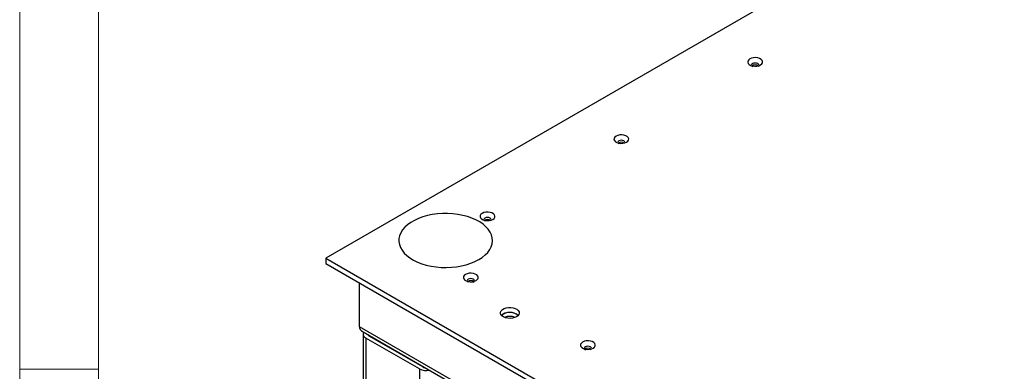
# Model space of a CAD drawing. Header units: millimetres. Extents: x 5 to 415, y 5 to 292.
# Tile 4 of 25: x 5 to 67, y 48 to 71. Entities that reach past the tile are written whole.
import ezdxf

# ---------------------------------------------------------------- set-up
doc = ezdxf.new("R2010")
doc.units = ezdxf.units.MM
doc.layers.add('TRAIT-FORT', color=4, linetype='Continuous', lineweight=25)

msp = doc.modelspace()

# ---------------------------------------------------------------- linework, layer by layer
at = {"lineweight": 18}
for p, q in [((5, 292), (5, 5)), ((10, 287), (10, 10)), ((10, 48.5), (5, 48.5))]:
    msp.add_line(p, q, dxfattribs=at)
at = {"layer": 'TRAIT-FORT', "lineweight": 25}
for p, q in [((107.135, 103.307), (24.404, 55.547)), ((24.404, 55.547), (58.345, 35.954)), ((24.404, 55.547), (24.404, 55.221)), ((24.404, 55.221), (58.345, 35.627)), ((26.525, 53.996), (26.525, 51.22)), ((26.525, 51.22), (59.052, 32.442)), ((26.773, 50.873), (59.052, 32.239)), ((26.773, 50.73), (26.773, 45.504)), ((27.161, 50.649), (27.161, 50.607)), ((30.555, 48.648), (27.161, 50.607)), ((30.343, 48.525), (26.949, 50.485)), ((26.949, 50.485), (26.949, 45.259)), ((30.555, 48.69), (30.555, 48.648)), ((30.343, 48.525), (30.343, 43.299))]:
    msp.add_line(p, q, dxfattribs=at)
at = {"layer": 'TRAIT-FORT', "lineweight": 25, "flags": 128}
for points in [[(51.295, 68.189), (51.215, 68.128), (51.168, 68.055), (51.158, 67.978), (51.187, 67.903), (51.251, 67.835), (51.345, 67.78), (51.463, 67.743), (51.594, 67.727), (51.727, 67.732), (51.852, 67.759), (51.959, 67.806), (52.04, 67.867), (52.086, 67.94), (52.096, 68.017), (52.068, 68.092), (52.003, 68.16), (51.909, 68.215), (51.791, 68.252), (51.661, 68.268), (51.527, 68.263), (51.402, 68.236), (51.295, 68.189)], [(51.468, 67.889), (51.419, 67.847), (51.402, 67.797), (51.419, 67.748), (51.468, 67.706)], [(51.786, 67.706), (51.835, 67.748), (51.852, 67.797), (51.835, 67.847), (51.786, 67.889), (51.713, 67.917), (51.627, 67.927), (51.541, 67.917), (51.468, 67.889)], [(42.81, 63.291), (42.729, 63.229), (42.683, 63.157), (42.673, 63.08), (42.702, 63.004), (42.766, 62.936), (42.86, 62.882), (42.978, 62.845), (43.108, 62.828), (43.242, 62.834), (43.367, 62.861), (43.474, 62.907), (43.554, 62.969), (43.601, 63.041), (43.611, 63.118), (43.582, 63.194), (43.518, 63.262), (43.424, 63.316), (43.306, 63.353), (43.175, 63.37), (43.042, 63.364), (42.917, 63.337), (42.81, 63.291)], [(42.983, 62.991), (42.934, 62.949), (42.917, 62.899), (42.934, 62.849), (42.983, 62.807)], [(43.367, 62.899), (43.35, 62.949), (43.301, 62.991), (43.228, 63.019), (43.142, 63.029), (43.056, 63.019), (42.983, 62.991)], [(34.103, 55.458), (34.321, 55.599), (34.511, 55.753), (34.671, 55.917), (34.798, 56.091), (34.891, 56.272), (34.949, 56.458), (34.972, 56.646), (34.958, 56.835), (34.909, 57.021), (34.824, 57.204), (34.706, 57.379), (34.554, 57.547), (34.371, 57.703), (34.16, 57.847), (33.923, 57.977), (33.662, 58.091), (33.381, 58.187), (33.083, 58.266), (32.773, 58.324), (32.453, 58.363), (32.127, 58.381), (31.8, 58.379), (31.476, 58.355), (31.158, 58.312), (30.85, 58.248), (30.557, 58.165), (30.28, 58.064), (30.025, 57.946), (29.794, 57.813), (29.59, 57.665), (29.415, 57.506), (29.271, 57.336), (29.161, 57.159), (29.085, 56.975), (29.044, 56.788), (29.04, 56.599), (29.071, 56.411), (29.138, 56.226), (29.24, 56.047), (29.376, 55.875), (29.543, 55.713), (29.74, 55.563), (29.965, 55.425), (30.214, 55.303), (30.486, 55.198), (30.775, 55.111), (31.08, 55.042), (31.396, 54.993), (31.719, 54.965), (32.046, 54.957), (32.372, 54.97), (32.693, 55.003), (33.007, 55.057), (33.308, 55.131), (33.593, 55.223), (33.859, 55.332), (34.103, 55.458)], [(34.324, 58.392), (34.244, 58.331), (34.197, 58.258), (34.188, 58.181), (34.216, 58.106), (34.28, 58.038), (34.375, 57.983), (34.492, 57.946), (34.623, 57.93), (34.756, 57.936), (34.882, 57.962), (34.989, 58.009), (35.069, 58.071), (35.116, 58.143), (35.125, 58.22), (35.097, 58.295), (35.033, 58.363), (34.938, 58.418), (34.821, 58.455), (34.69, 58.471), (34.557, 58.466), (34.431, 58.439), (34.324, 58.392)], [(34.497, 58.092), (34.449, 58.05), (34.432, 58.001), (34.449, 57.951), (34.497, 57.909)], [(34.816, 57.909), (34.864, 57.951), (34.882, 58.001), (34.864, 58.05), (34.816, 58.092), (34.743, 58.121), (34.657, 58.13), (34.57, 58.121), (34.497, 58.092)], [(33.264, 54.515), (33.183, 54.453), (33.137, 54.38), (33.127, 54.303), (33.156, 54.228), (33.22, 54.16), (33.314, 54.105), (33.432, 54.068), (33.562, 54.052), (33.696, 54.058), (33.821, 54.085), (33.928, 54.131), (34.008, 54.193), (34.055, 54.265), (34.065, 54.342), (34.036, 54.418), (33.972, 54.485), (33.878, 54.54), (33.76, 54.577), (33.629, 54.593), (33.496, 54.588), (33.371, 54.561), (33.264, 54.515)], [(33.437, 54.214), (33.388, 54.172), (33.371, 54.123), (33.388, 54.073), (33.437, 54.031)], [(33.755, 54.031), (33.804, 54.073), (33.821, 54.123), (33.804, 54.172), (33.755, 54.214), (33.682, 54.243), (33.596, 54.253), (33.51, 54.243), (33.437, 54.214)], [(36.495, 51.833), (36.376, 51.779), (36.238, 51.745), (36.09, 51.731), (35.94, 51.74), (35.798, 51.769), (35.674, 51.818), (35.575, 51.883), (35.506, 51.96), (35.473, 52.045), (35.478, 52.132), (35.52, 52.215), (35.597, 52.29), (35.703, 52.351), (35.833, 52.395), (35.977, 52.42), (36.127, 52.422), (36.274, 52.403), (36.408, 52.364), (36.521, 52.307), (36.605, 52.235), (36.656, 52.153), (36.671, 52.067), (36.647, 51.981), (36.587, 51.901), (36.495, 51.833)], [(35.647, 51.996), (35.554, 51.927), (35.542, 51.914)], [(40.688, 50.228), (40.608, 50.167), (40.561, 50.094), (40.552, 50.017), (40.58, 49.942), (40.644, 49.874), (40.739, 49.819), (40.856, 49.782), (40.987, 49.766), (41.12, 49.771), (41.246, 49.798), (41.353, 49.845), (41.433, 49.907), (41.48, 49.979), (41.489, 50.056), (41.461, 50.131), (41.397, 50.199), (41.302, 50.254), (41.185, 50.291), (41.054, 50.307), (40.921, 50.302), (40.795, 50.275), (40.688, 50.228)], [(41.18, 49.745), (41.228, 49.787), (41.246, 49.836), (41.228, 49.886), (41.18, 49.928), (41.107, 49.956), (41.021, 49.966), (40.934, 49.956), (40.861, 49.928)], [(40.861, 49.928), (40.813, 49.886), (40.796, 49.836), (40.813, 49.787), (40.861, 49.745)]]:
    msp.add_lwpolyline(points, dxfattribs=at)
at = {"layer": 'TRAIT-FORT', "lineweight": 25}
for centre, radius, start, end in [((51.627, 67.503), 0.303, 49.63303, 130.36697), ((43.142, 62.593), 0.314, 54.08193, 125.91814), ((34.657, 57.706), 0.303, 49.63302, 130.36698), ((33.596, 53.828), 0.303, 49.63302, 130.36698), ((36.071, 51.286), 0.822, 49.90349, 130.09651), ((36.063, 51.253), 0.852, 50.92161, 119.29271), ((36.071, 50.904), 0.951, 69.1091, 110.8909), ((27.039, 50.727), 0.259, 151.45092, 249.71947), ((27.233, 50.756), 0.166, 201.03571, 244.17051), ((41.021, 49.542), 0.303, 49.63303, 130.36698), ((30.769, 49.35), 0.928, 242.70089, 283.03031), ((30.752, 49.013), 0.415, 241.66653, 264.25468)]:
    msp.add_arc(centre, radius, start, end, dxfattribs=at)
msp.add_ellipse((27.373, 51.22), major_axis=(0.849, 0), ratio=0.577382, start_param=3.141593, end_param=3.927072, dxfattribs=at)
msp.add_ellipse((27.373, 51.22), major_axis=(0.849, 0), ratio=0.577382, start_param=3.141593, end_param=3.927072, dxfattribs=at)

doc.saveas('drawing.dxf')
